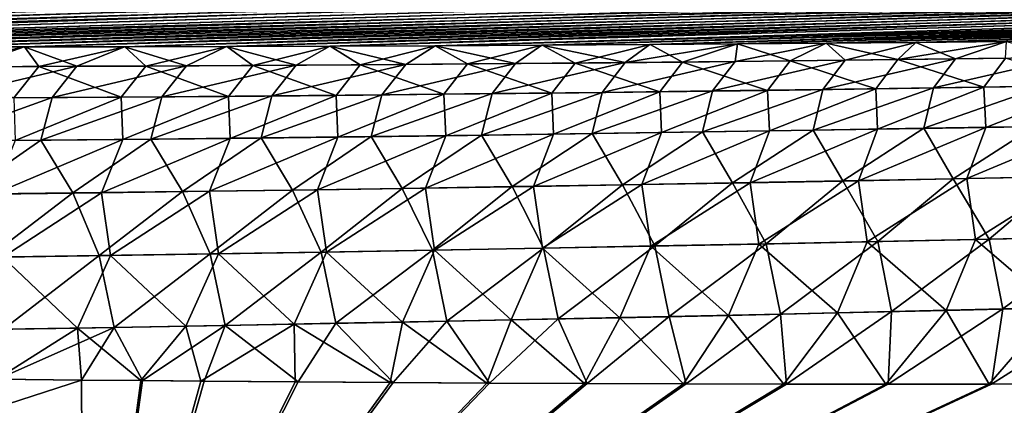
# Model space of a CAD drawing. Header units: metres. Extents: x -61 to 49, y -32 to 32.
# Tile 246 of 256: x 21.501 to 23.808, y 13.771 to 14.674. Entities that reach past the tile are written whole.
import ezdxf

# ---------------------------------------------------------------- set-up
doc = ezdxf.new("R2010")
doc.units = ezdxf.units.M
doc.layers.add('solid_K_27_40_10_000Y34', color=7, linetype='CONTINUOUS')

msp = doc.modelspace()

# ---------------------------------------------------------------- linework, layer by layer
at = {"layer": 'solid_K_27_40_10_000Y34'}
for points in [[(42.368713, 15.459249, 15.451878), (16.894596, 14.676489, 15.067376), (17.118021, 14.66927, 15.140716)], [(42.368713, 15.459249, 15.451878), (17.118021, 14.66927, 15.140716), (17.346243, 14.662455, 15.214266)], [(42.368713, 15.459249, 15.451878), (17.346243, 14.662455, 15.214266), (17.578926, 14.656026, 15.28807)], [(42.368713, 15.459249, 15.451878), (17.578926, 14.656026, 15.28807), (17.815899, 14.649975, 15.362146)], [(42.368713, 15.459249, 15.451878), (17.815899, 14.649975, 15.362146), (17.996595, 14.645695, 15.417859)], [(42.368713, 15.459249, 15.451878), (17.996595, 14.645695, 15.417859), (18.179955, 14.641644, 15.47369)], [(42.214928, 15.361736, 15.931083), (42.368713, 15.459249, 15.451878), (18.179955, 14.641644, 15.47369)], [(42.214939, 15.361743, -15.93105), (17.113373, 14.669414, -15.139206), (16.889742, 14.676651, -15.065773)], [(42.214939, 15.361743, -15.93105), (17.341799, 14.662582, -15.212848), (17.113373, 14.669414, -15.139206)], [(42.214939, 15.361743, -15.93105), (17.574684, 14.656137, -15.286739), (17.341799, 14.662582, -15.212848)], [(42.214939, 15.361743, -15.93105), (17.811859, 14.650072, -15.360901), (17.574684, 14.656137, -15.286739)], [(42.214939, 15.361743, -15.93105), (18.053577, 14.644403, -15.435295), (17.811859, 14.650072, -15.360901)], [(42.214939, 15.361743, -15.93105), (18.300095, 14.639147, -15.509887), (18.053577, 14.644403, -15.435295)], [(42.214928, 15.361736, 15.931083), (18.179955, 14.641644, 15.47369), (18.366085, 14.63783, 15.529622)], [(42.214939, 15.361743, -15.93105), (18.551662, 14.634318, -15.584638), (18.300095, 14.639147, -15.509887)], [(42.214928, 15.361736, 15.931083), (18.366085, 14.63783, 15.529622), (18.555092, 14.634257, 15.585641)], [(42.214939, 15.361743, -15.93105), (42.047737, 15.276611, -16.414957), (18.551662, 14.634318, -15.584638)], [(42.214928, 15.361736, 15.931083), (18.555092, 14.634257, 15.585641), (18.747082, 14.630933, 15.64173)], [(42.214928, 15.361736, 15.931083), (18.747082, 14.630933, 15.64173), (18.942095, 14.62786, 15.697886)], [(42.214928, 15.361736, 15.931083), (18.942095, 14.62786, 15.697886), (19.139759, 14.625016, 15.754162)], [(42.214928, 15.361736, 15.931083), (19.139759, 14.625016, 15.754162), (19.340109, 14.622403, 15.810554)], [(42.214928, 15.361736, 15.931083), (19.340109, 14.622403, 15.810554), (19.543272, 14.62003, 15.867039)], [(42.214928, 15.361736, 15.931083), (19.543272, 14.62003, 15.867039), (19.749374, 14.617905, 15.923596)], [(42.214928, 15.361736, 15.931083), (19.749374, 14.617905, 15.923596), (19.958548, 14.616035, 15.980206)], [(42.047726, 15.276607, 16.414986), (42.214928, 15.361736, 15.931083), (19.958548, 14.616035, 15.980206)], [(42.047737, 15.276611, -16.414957), (18.743807, 14.630987, -15.640785), (18.551662, 14.634318, -15.584638)], [(42.047737, 15.276611, -16.414957), (18.938972, 14.627907, -15.696997), (18.743807, 14.630987, -15.640785)], [(42.047737, 15.276611, -16.414957), (19.136791, 14.625055, -15.753327), (18.938972, 14.627907, -15.696997)], [(42.047737, 15.276611, -16.414957), (19.337292, 14.622437, -15.809772), (19.136791, 14.625055, -15.753327)], [(42.047737, 15.276611, -16.414957), (19.540607, 14.620059, -15.86631), (19.337292, 14.622437, -15.809772)], [(42.047737, 15.276611, -16.414957), (19.746864, 14.617929, -15.922919), (19.540607, 14.620059, -15.86631)], [(42.047737, 15.276611, -16.414957), (19.95619, 14.616053, -15.979579), (19.746864, 14.617929, -15.922919)], [(42.047737, 15.276611, -16.414957), (20.168713, 14.61444, -16.036268), (19.95619, 14.616053, -15.979579)], [(42.047726, 15.276607, 16.414986), (19.958548, 14.616035, 15.980206), (20.170918, 14.614425, 16.036846)], [(42.047737, 15.276611, -16.414957), (41.866531, 15.204072, -16.903589), (20.168713, 14.61444, -16.036268)], [(42.047726, 15.276607, 16.414986), (20.170918, 14.614425, 16.036846), (20.386612, 14.613085, 16.093496)], [(42.047726, 15.276607, 16.414986), (20.386612, 14.613085, 16.093496), (20.605751, 14.61202, 16.150137)], [(42.047726, 15.276607, 16.414986), (20.605751, 14.61202, 16.150137), (20.827967, 14.611207, 16.206827)], [(42.047726, 15.276607, 16.414986), (20.827967, 14.611207, 16.206827), (21.053131, 14.610641, 16.26359)], [(42.047726, 15.276607, 16.414986), (21.053131, 14.610641, 16.26359), (21.281404, 14.61033, 16.320396)], [(42.047726, 15.276607, 16.414986), (21.281404, 14.61033, 16.320396), (21.512947, 14.610282, 16.377218)], [(42.047726, 15.276607, 16.414986), (21.512947, 14.610282, 16.377218), (21.747919, 14.610507, 16.434027)], [(42.047726, 15.276607, 16.414986), (21.747919, 14.610507, 16.434027), (21.986479, 14.611012, 16.490793)], [(42.047726, 15.276607, 16.414986), (21.986479, 14.611012, 16.490793), (22.228788, 14.611803, 16.547489)], [(41.86652, 15.204068, 16.903618), (42.047726, 15.276607, 16.414986), (22.228788, 14.611803, 16.547489)], [(41.866531, 15.204072, -16.903589), (20.384563, 14.613095, -16.092966), (20.168713, 14.61444, -16.036268)], [(41.866531, 15.204072, -16.903589), (20.603859, 14.612027, -16.149654), (20.384563, 14.613095, -16.092966)], [(41.866531, 15.204072, -16.903589), (20.826235, 14.611212, -16.206392), (20.603859, 14.612027, -16.149654)], [(41.866531, 15.204072, -16.903589), (21.051559, 14.610643, -16.263201), (20.826235, 14.611212, -16.206392)], [(41.866531, 15.204072, -16.903589), (21.279993, 14.610331, -16.320051), (21.051559, 14.610643, -16.263201)], [(41.866531, 15.204072, -16.903589), (21.511698, 14.610281, -16.376917), (21.279993, 14.610331, -16.320051)], [(41.866531, 15.204072, -16.903589), (21.74683, 14.610505, -16.433769), (21.511698, 14.610281, -16.376917)], [(41.866531, 15.204072, -16.903589), (21.985552, 14.611009, -16.490578), (21.74683, 14.610505, -16.433769)], [(41.866531, 15.204072, -16.903589), (22.228022, 14.6118, -16.547316), (21.985552, 14.611009, -16.490578)], [(41.866531, 15.204072, -16.903589), (22.474401, 14.612887, -16.603952), (22.228022, 14.6118, -16.547316)], [(41.86652, 15.204068, 16.903618), (22.228788, 14.611803, 16.547489), (22.475006, 14.61289, 16.604088)], [(41.866531, 15.204072, -16.903589), (41.671295, 15.144415, -17.396639), (22.474401, 14.612887, -16.603952)], [(41.86652, 15.204068, 16.903618), (22.475006, 14.61289, 16.604088), (22.724945, 14.61426, 16.660625)], [(41.86652, 15.204068, 16.903618), (22.724945, 14.61426, 16.660625), (22.978174, 14.615887, 16.717186)], [(41.86652, 15.204068, 16.903618), (22.978174, 14.615887, 16.717186), (23.183249, 14.617381, 16.762423)], [(41.86652, 15.204068, 16.903618), (23.183249, 14.617381, 16.762423), (23.390642, 14.619051, 16.807627)], [(41.86652, 15.204068, 16.903618), (23.390642, 14.619051, 16.807627), (23.600458, 14.620903, 16.852777)], [(41.86652, 15.204068, 16.903618), (23.600458, 14.620903, 16.852777), (23.812792, 14.622941, 16.897854)], [(41.671295, 15.144415, -17.396639), (22.724501, 14.614257, -16.660528), (22.474401, 14.612887, -16.603952)], [(41.671295, 15.144415, -17.396639), (22.977892, 14.615885, -16.717125), (22.724501, 14.614257, -16.660528)], [(41.671295, 15.144415, -17.396639), (23.183094, 14.617379, -16.76239), (22.977892, 14.615885, -16.717125)], [(41.671295, 15.144415, -17.396639), (23.390617, 14.619051, -16.807623), (23.183094, 14.617379, -16.76239)], [(41.671295, 15.144415, -17.396639), (23.600561, 14.620904, -16.8528), (23.390617, 14.619051, -16.807623)], [(41.671295, 15.144415, -17.396639), (23.813023, 14.622943, -16.897903), (23.600561, 14.620904, -16.8528)], [(21.379276, 14.564063, -16.584604), (21.279993, 14.610331, -16.320051), (21.511698, 14.610281, -16.376917)], [(21.295446, 14.563673, 16.564657), (21.512947, 14.610282, 16.377218), (21.281404, 14.61033, 16.320396)], [(21.546001, 14.564458, 16.625856), (21.512947, 14.610282, 16.377218), (21.295446, 14.563673, 16.564657)], [(21.379276, 14.564063, -16.584604), (21.511698, 14.610281, -16.376917), (21.635485, 14.564974, -16.646832)], [(21.635485, 14.564974, -16.646832), (21.511698, 14.610281, -16.376917), (21.74683, 14.610505, -16.433769)], [(21.546001, 14.564458, 16.625856), (21.747919, 14.610507, 16.434027), (21.512947, 14.610282, 16.377218)], [(21.796799, 14.565539, 16.686153), (21.747919, 14.610507, 16.434027), (21.546001, 14.564458, 16.625856)], [(21.635485, 14.564974, -16.646832), (21.74683, 14.610505, -16.433769), (21.891945, 14.566187, -16.70812)], [(21.891945, 14.566187, -16.70812), (21.74683, 14.610505, -16.433769), (21.985552, 14.611009, -16.490578)], [(21.796799, 14.565539, 16.686153), (21.986479, 14.611012, 16.490793), (21.747919, 14.610507, 16.434027)], [(22.047832, 14.566904, 16.745562), (21.986479, 14.611012, 16.490793), (21.796799, 14.565539, 16.686153)], [(21.891945, 14.566187, -16.70812), (21.985552, 14.611009, -16.490578), (22.148645, 14.567692, -16.76849)], [(22.148645, 14.567692, -16.76849), (21.985552, 14.611009, -16.490578), (22.228022, 14.6118, -16.547316)], [(22.047832, 14.566904, 16.745562), (22.228788, 14.611803, 16.547489), (21.986479, 14.611012, 16.490793)], [(22.299095, 14.568542, 16.804094), (22.228788, 14.611803, 16.547489), (22.047832, 14.566904, 16.745562)], [(22.148645, 14.567692, -16.76849), (22.228022, 14.6118, -16.547316), (22.405581, 14.569476, -16.827948)], [(22.405581, 14.569476, -16.827948), (22.228022, 14.6118, -16.547316), (22.474401, 14.612887, -16.603952)], [(22.299095, 14.568542, 16.804094), (22.475006, 14.61289, 16.604088), (22.228788, 14.611803, 16.547489)], [(22.550579, 14.570443, 16.861763), (22.475006, 14.61289, 16.604088), (22.299095, 14.568542, 16.804094)], [(22.405581, 14.569476, -16.827948), (22.474401, 14.612887, -16.603952), (22.662745, 14.571533, -16.886509)], [(22.662745, 14.571533, -16.886509), (22.474401, 14.612887, -16.603952), (22.724501, 14.614257, -16.660528)], [(22.550579, 14.570443, 16.861763), (22.724945, 14.61426, 16.660625), (22.475006, 14.61289, 16.604088)], [(22.802275, 14.572598, 16.918579), (22.724945, 14.61426, 16.660625), (22.550579, 14.570443, 16.861763)], [(22.662745, 14.571533, -16.886509), (22.724501, 14.614257, -16.660528), (22.92013, 14.573852, -16.944181)], [(22.92013, 14.573852, -16.944181), (22.724501, 14.614257, -16.660528), (22.977892, 14.615885, -16.717125)], [(22.802275, 14.572598, 16.918579), (22.978174, 14.615887, 16.717186), (22.724945, 14.61426, 16.660625)], [(23.054182, 14.574998, 16.97455), (22.978174, 14.615887, 16.717186), (22.802275, 14.572598, 16.918579)], [(22.92013, 14.573852, -16.944181), (22.977892, 14.615885, -16.717125), (23.183094, 14.617379, -16.76239)], [(22.92013, 14.573852, -16.944181), (23.183094, 14.617379, -16.76239), (23.177732, 14.576424, -17.000975)], [(23.054182, 14.574998, 16.97455), (23.183249, 14.617381, 16.762423), (22.978174, 14.615887, 16.717186)], [(23.30629, 14.577636, 17.029688), (23.183249, 14.617381, 16.762423), (23.054182, 14.574998, 16.97455)], [(23.177732, 14.576424, -17.000975), (23.183094, 14.617379, -16.76239), (23.390617, 14.619051, -16.807623)], [(23.177732, 14.576424, -17.000975), (23.390617, 14.619051, -16.807623), (23.435545, 14.57924, -17.0569)], [(23.30629, 14.577636, 17.029688), (23.390642, 14.619051, 16.807627), (23.183249, 14.617381, 16.762423)], [(23.558598, 14.580503, 17.084), (23.390642, 14.619051, 16.807627), (23.30629, 14.577636, 17.029688)], [(23.435545, 14.57924, -17.0569), (23.390617, 14.619051, -16.807623), (23.600561, 14.620904, -16.8528)], [(23.558598, 14.580503, 17.084), (23.600458, 14.620903, 16.852777), (23.390642, 14.619051, 16.807627)], [(23.435545, 14.57924, -17.0569), (23.600561, 14.620904, -16.8528), (23.693562, 14.582293, -17.111967)], [(23.558598, 14.580503, 17.084), (23.812792, 14.622941, 16.897854), (23.600458, 14.620903, 16.852777)], [(23.811098, 14.583591, 17.137493), (23.812792, 14.622941, 16.897854), (23.558598, 14.580503, 17.084)], [(23.693562, 14.582293, -17.111967), (23.600561, 14.620904, -16.8528), (23.813023, 14.622943, -16.897903)], [(23.693562, 14.582293, -17.111967), (23.813023, 14.622943, -16.897903), (23.951775, 14.585571, -17.166187)], [(23.435545, 14.57924, -17.0569), (23.383224, 14.510612, -17.279863), (23.124571, 14.507152, -17.223539)], [(23.177732, 14.576424, -17.000975), (23.435545, 14.57924, -17.0569), (23.124571, 14.507152, -17.223539)], [(23.558598, 14.580503, 17.084), (23.30629, 14.577636, 17.029688), (23.506681, 14.512096, 17.307125)], [(23.693562, 14.582293, -17.111967), (23.642071, 14.5143, -17.33532), (23.383224, 14.510612, -17.279863)], [(23.435545, 14.57924, -17.0569), (23.693562, 14.582293, -17.111967), (23.383224, 14.510612, -17.279863)], [(23.558598, 14.580503, 17.084), (23.506681, 14.512096, 17.307125), (23.759991, 14.515802, 17.360994)], [(23.811098, 14.583591, 17.137493), (23.558598, 14.580503, 17.084), (23.759991, 14.515802, 17.360994)], [(23.951775, 14.585571, -17.166187), (23.901106, 14.518206, -17.389915), (23.642071, 14.5143, -17.33532)], [(23.693562, 14.582293, -17.111967), (23.951775, 14.585571, -17.166187), (23.642071, 14.5143, -17.33532)], [(23.811098, 14.583591, 17.137493), (23.759991, 14.515802, 17.360994), (24.013477, 14.519712, 17.414045)], [(21.546001, 14.564458, 16.625856), (21.295446, 14.563673, 16.564657), (21.487236, 14.490813, 16.845591)], [(21.635485, 14.564974, -16.646832), (21.577036, 14.491647, -16.866756), (21.319901, 14.490029, -16.804045)], [(21.379276, 14.564063, -16.584604), (21.635485, 14.564974, -16.646832), (21.319901, 14.490029, -16.804045)], [(21.546001, 14.564458, 16.625856), (21.487236, 14.490813, 16.845591), (21.738932, 14.492579, 16.906353)], [(21.796799, 14.565539, 16.686153), (21.546001, 14.564458, 16.625856), (21.738932, 14.492579, 16.906353)], [(21.891945, 14.566187, -16.70812), (21.834408, 14.493559, -16.928516), (21.577036, 14.491647, -16.866756)], [(21.635485, 14.564974, -16.646832), (21.891945, 14.566187, -16.70812), (21.577036, 14.491647, -16.866756)], [(21.796799, 14.565539, 16.686153), (21.738932, 14.492579, 16.906353), (21.99085, 14.494619, 16.966215)], [(22.047832, 14.566904, 16.745562), (21.796799, 14.565539, 16.686153), (21.99085, 14.494619, 16.966215)], [(22.148645, 14.567692, -16.76849), (22.092009, 14.495752, -16.989344), (21.834408, 14.493559, -16.928516)], [(21.891945, 14.566187, -16.70812), (22.148645, 14.567692, -16.76849), (21.834408, 14.493559, -16.928516)], [(22.047832, 14.566904, 16.745562), (21.99085, 14.494619, 16.966215), (22.242987, 14.496925, 17.025188)], [(22.299095, 14.568542, 16.804094), (22.047832, 14.566904, 16.745562), (22.242987, 14.496925, 17.025188)], [(22.405581, 14.569476, -16.827948), (22.349831, 14.498218, -17.04925), (22.092009, 14.495752, -16.989344)], [(22.148645, 14.567692, -16.76849), (22.405581, 14.569476, -16.827948), (22.092009, 14.495752, -16.989344)], [(22.299095, 14.568542, 16.804094), (22.242987, 14.496925, 17.025188), (22.495329, 14.499486, 17.083286)], [(22.550579, 14.570443, 16.861763), (22.299095, 14.568542, 16.804094), (22.495329, 14.499486, 17.083286)], [(22.662745, 14.571533, -16.886509), (22.607868, 14.500945, -17.108244), (22.349831, 14.498218, -17.04925)], [(22.405581, 14.569476, -16.827948), (22.662745, 14.571533, -16.886509), (22.349831, 14.498218, -17.04925)], [(22.550579, 14.570443, 16.861763), (22.495329, 14.499486, 17.083286), (22.747875, 14.502291, 17.140518)], [(22.802275, 14.572598, 16.918579), (22.550579, 14.570443, 16.861763), (22.747875, 14.502291, 17.140518)], [(22.92013, 14.573852, -16.944181), (22.866117, 14.503926, -17.166336), (22.607868, 14.500945, -17.108244)], [(22.662745, 14.571533, -16.886509), (22.92013, 14.573852, -16.944181), (22.607868, 14.500945, -17.108244)], [(22.802275, 14.572598, 16.918579), (22.747875, 14.502291, 17.140518), (23.00062, 14.505333, 17.196898)], [(23.054182, 14.574998, 16.97455), (22.802275, 14.572598, 16.918579), (23.00062, 14.505333, 17.196898)], [(23.177732, 14.576424, -17.000975), (23.124571, 14.507152, -17.223539), (22.866117, 14.503926, -17.166336)], [(22.92013, 14.573852, -16.944181), (23.177732, 14.576424, -17.000975), (22.866117, 14.503926, -17.166336)], [(23.054182, 14.574998, 16.97455), (23.00062, 14.505333, 17.196898), (23.253557, 14.508604, 17.25243)], [(23.30629, 14.577636, 17.029688), (23.054182, 14.574998, 16.97455), (23.253557, 14.508604, 17.25243)], [(23.30629, 14.577636, 17.029688), (23.253557, 14.508604, 17.25243), (23.506681, 14.512096, 17.307125)], [(23.383224, 14.510612, -17.279863), (23.360262, 14.415504, -17.49931), (23.101175, 14.411407, -17.442699)], [(23.124571, 14.507152, -17.223539), (23.383224, 14.510612, -17.279863), (23.101175, 14.411407, -17.442699)], [(23.506681, 14.512096, 17.307125), (23.253557, 14.508604, 17.25243), (23.257847, 14.413555, 17.477655)], [(23.506681, 14.512096, 17.307125), (23.257847, 14.413555, 17.477655), (23.511013, 14.417678, 17.532452)], [(23.642071, 14.5143, -17.33532), (23.619534, 14.419817, -17.555044), (23.360262, 14.415504, -17.49931)], [(23.383224, 14.510612, -17.279863), (23.642071, 14.5143, -17.33532), (23.360262, 14.415504, -17.49931)], [(23.759991, 14.515802, 17.360994), (23.506681, 14.512096, 17.307125), (23.511013, 14.417678, 17.532452)], [(23.759991, 14.515802, 17.360994), (23.511013, 14.417678, 17.532452), (23.764349, 14.422004, 17.586416)], [(23.901106, 14.518206, -17.389915), (23.878981, 14.424337, -17.609911), (23.619534, 14.419817, -17.555044)], [(23.642071, 14.5143, -17.33532), (23.901106, 14.518206, -17.389915), (23.619534, 14.419817, -17.555044)], [(24.013477, 14.519712, 17.414045), (23.759991, 14.515802, 17.360994), (23.764349, 14.422004, 17.586416)], [(24.013477, 14.519712, 17.414045), (23.764349, 14.422004, 17.586416), (24.017853, 14.426523, 17.639561)], [(21.577036, 14.491647, -16.866756), (21.550777, 14.391879, -17.084005), (21.293118, 14.389555, -17.020941)], [(21.319901, 14.490029, -16.804045), (21.577036, 14.491647, -16.866756), (21.293118, 14.389555, -17.020941)], [(21.738932, 14.492579, 16.906353), (21.487236, 14.490813, 16.845591), (21.490889, 14.391031, 17.069983)], [(21.738932, 14.492579, 16.906353), (21.490889, 14.391031, 17.069983), (21.742718, 14.393508, 17.130878)], [(21.834408, 14.493559, -16.928516), (21.808661, 14.394486, -17.146109), (21.550777, 14.391879, -17.084005)], [(21.577036, 14.491647, -16.866756), (21.834408, 14.493559, -16.928516), (21.550777, 14.391879, -17.084005)], [(21.99085, 14.494619, 16.966215), (21.738932, 14.492579, 16.906353), (21.742718, 14.393508, 17.130878)], [(21.99085, 14.494619, 16.966215), (21.742718, 14.393508, 17.130878), (21.994757, 14.396249, 17.190868)], [(22.092009, 14.495752, -16.989344), (22.066757, 14.397367, -17.207268), (21.808661, 14.394486, -17.146109)], [(21.834408, 14.493559, -16.928516), (22.092009, 14.495752, -16.989344), (21.808661, 14.394486, -17.146109)], [(22.242987, 14.496925, 17.025188), (21.99085, 14.494619, 16.966215), (21.994757, 14.396249, 17.190868)], [(22.242987, 14.496925, 17.025188), (21.994757, 14.396249, 17.190868), (22.246994, 14.399241, 17.249966)], [(22.349831, 14.498218, -17.04925), (22.325062, 14.400507, -17.267496), (22.066757, 14.397367, -17.207268)], [(22.092009, 14.495752, -16.989344), (22.349831, 14.498218, -17.04925), (22.066757, 14.397367, -17.207268)], [(22.495329, 14.499486, 17.083286), (22.242987, 14.496925, 17.025188), (22.246994, 14.399241, 17.249966)], [(22.495329, 14.499486, 17.083286), (22.246994, 14.399241, 17.249966), (22.499428, 14.402477, 17.308182)], [(22.607868, 14.500945, -17.108244), (22.58357, 14.4039, -17.326803), (22.325062, 14.400507, -17.267496)], [(22.349831, 14.498218, -17.04925), (22.607868, 14.500945, -17.108244), (22.325062, 14.400507, -17.267496)], [(22.747875, 14.502291, 17.140518), (22.495329, 14.499486, 17.083286), (22.499428, 14.402477, 17.308182)], [(22.747875, 14.502291, 17.140518), (22.499428, 14.402477, 17.308182), (22.75205, 14.405947, 17.36553)], [(22.866117, 14.503926, -17.166336), (22.842276, 14.407537, -17.385201), (22.58357, 14.4039, -17.326803)], [(22.607868, 14.500945, -17.108244), (22.866117, 14.503926, -17.166336), (22.58357, 14.4039, -17.326803)], [(23.00062, 14.505333, 17.196898), (22.747875, 14.502291, 17.140518), (22.75205, 14.405947, 17.36553)], [(23.00062, 14.505333, 17.196898), (22.75205, 14.405947, 17.36553), (23.004858, 14.409642, 17.422018)], [(23.124571, 14.507152, -17.223539), (23.101175, 14.411407, -17.442699), (22.842276, 14.407537, -17.385201)], [(22.866117, 14.503926, -17.166336), (23.124571, 14.507152, -17.223539), (22.842276, 14.407537, -17.385201)], [(23.253557, 14.508604, 17.25243), (23.00062, 14.505333, 17.196898), (23.004858, 14.409642, 17.422018)], [(23.253557, 14.508604, 17.25243), (23.004858, 14.409642, 17.422018), (23.257847, 14.413555, 17.477655)], [(23.511013, 14.417678, 17.532452), (23.212484, 14.292445, 17.678589), (23.466381, 14.297129, 17.733887)], [(23.511013, 14.417678, 17.532452), (23.257847, 14.413555, 17.477655), (23.212484, 14.292445, 17.678589)], [(23.429487, 14.29678, -17.725376), (23.360262, 14.415504, -17.49931), (23.619534, 14.419817, -17.555044)], [(23.429487, 14.29678, -17.725376), (23.619534, 14.419817, -17.555044), (23.687868, 14.301721, -17.780869)], [(23.764349, 14.422004, 17.586416), (23.466381, 14.297129, 17.733887), (23.72044, 14.302006, 17.788343)], [(23.764349, 14.422004, 17.586416), (23.511013, 14.417678, 17.532452), (23.466381, 14.297129, 17.733887)], [(23.687868, 14.301721, -17.780869), (23.619534, 14.419817, -17.555044), (23.878981, 14.424337, -17.609911)], [(23.687868, 14.301721, -17.780869), (23.878981, 14.424337, -17.609911), (23.946415, 14.306855, -17.835497)], [(24.017853, 14.426523, 17.639561), (23.72044, 14.302006, 17.788343), (23.974657, 14.307071, 17.841967)], [(24.017853, 14.426523, 17.639561), (23.764349, 14.422004, 17.586416), (23.72044, 14.302006, 17.788343)], [(21.625805, 14.268353, -17.311872), (21.550777, 14.391879, -17.084005), (21.808661, 14.394486, -17.146109)], [(21.625805, 14.268353, -17.311872), (21.808661, 14.394486, -17.146109), (21.882908, 14.271692, -17.373709)], [(21.994757, 14.396249, 17.190868), (21.692766, 14.268888, 17.328533), (21.945597, 14.272232, 17.389103)], [(21.994757, 14.396249, 17.190868), (21.742718, 14.393508, 17.130878), (21.692766, 14.268888, 17.328533)], [(21.882908, 14.271692, -17.373709), (21.808661, 14.394486, -17.146109), (22.066757, 14.397367, -17.207268)], [(21.882908, 14.271692, -17.373709), (22.066757, 14.397367, -17.207268), (22.140205, 14.275287, -17.434603)], [(22.246994, 14.399241, 17.249966), (21.945597, 14.272232, 17.389103), (22.198614, 14.275821, 17.448767)], [(22.246994, 14.399241, 17.249966), (21.994757, 14.396249, 17.190868), (21.945597, 14.272232, 17.389103)], [(22.140205, 14.275287, -17.434603), (22.066757, 14.397367, -17.207268), (22.325062, 14.400507, -17.267496)], [(22.140205, 14.275287, -17.434603), (22.325062, 14.400507, -17.267496), (22.397696, 14.279128, -17.49457)], [(22.499428, 14.402477, 17.308182), (22.198614, 14.275821, 17.448767), (22.451817, 14.279645, 17.507536)], [(22.499428, 14.402477, 17.308182), (22.246994, 14.399241, 17.249966), (22.198614, 14.275821, 17.448767)], [(22.397696, 14.279128, -17.49457), (22.325062, 14.400507, -17.267496), (22.58357, 14.4039, -17.326803)], [(22.397696, 14.279128, -17.49457), (22.58357, 14.4039, -17.326803), (22.655375, 14.283207, -17.553619)], [(22.75205, 14.405947, 17.36553), (22.451817, 14.279645, 17.507536), (22.705198, 14.283695, 17.565422)], [(22.75205, 14.405947, 17.36553), (22.499428, 14.402477, 17.308182), (22.451817, 14.279645, 17.507536)], [(22.655375, 14.283207, -17.553619), (22.58357, 14.4039, -17.326803), (22.842276, 14.407537, -17.385201)], [(22.655375, 14.283207, -17.553619), (22.842276, 14.407537, -17.385201), (22.913235, 14.287514, -17.611763)], [(23.004858, 14.409642, 17.422018), (22.705198, 14.283695, 17.565422), (22.958755, 14.287965, 17.622437)], [(23.004858, 14.409642, 17.422018), (22.75205, 14.405947, 17.36553), (22.705198, 14.283695, 17.565422)], [(22.913235, 14.287514, -17.611763), (22.842276, 14.407537, -17.385201), (23.101175, 14.411407, -17.442699)], [(22.913235, 14.287514, -17.611763), (23.101175, 14.411407, -17.442699), (23.171274, 14.292041, -17.669012)], [(23.257847, 14.413555, 17.477655), (22.958755, 14.287965, 17.622437), (23.212484, 14.292445, 17.678589)], [(23.257847, 14.413555, 17.477655), (23.004858, 14.409642, 17.422018), (22.958755, 14.287965, 17.622437)], [(23.171274, 14.292041, -17.669012), (23.101175, 14.411407, -17.442699), (23.360262, 14.415504, -17.49931)], [(23.171274, 14.292041, -17.669012), (23.360262, 14.415504, -17.49931), (23.429487, 14.29678, -17.725376)], [(21.368906, 14.26528, -17.249084), (21.293118, 14.389555, -17.020941), (21.550777, 14.391879, -17.084005)], [(21.368906, 14.26528, -17.249084), (21.550777, 14.391879, -17.084005), (21.625805, 14.268353, -17.311872)], [(21.742718, 14.393508, 17.130878), (21.440134, 14.265801, 17.267042), (21.692766, 14.268888, 17.328533)], [(21.742718, 14.393508, 17.130878), (21.490889, 14.391031, 17.069983), (21.440134, 14.265801, 17.267042)], [(23.429487, 14.29678, -17.725376), (23.687868, 14.301721, -17.780869), (23.511381, 14.154996, -17.938122)], [(23.72044, 14.302006, 17.788343), (23.466381, 14.297129, 17.733887), (23.486992, 14.154136, 17.933258)], [(23.72044, 14.302006, 17.788343), (23.486992, 14.154136, 17.933258), (23.740858, 14.159548, 17.98786)], [(23.687868, 14.301721, -17.780869), (23.772591, 14.160593, -17.994192), (23.511381, 14.154996, -17.938122)], [(23.687868, 14.301721, -17.780869), (23.946415, 14.306855, -17.835497), (23.772591, 14.160593, -17.994192)], [(23.974657, 14.307071, 17.841967), (23.72044, 14.302006, 17.788343), (23.740858, 14.159548, 17.98786)], [(23.974657, 14.307071, 17.841967), (23.740858, 14.159548, 17.98786), (23.994875, 14.165137, 18.041626)], [(23.946415, 14.306855, -17.835497), (24.033957, 14.166376, -18.049379), (23.772591, 14.160593, -17.994192)], [(22.140205, 14.275287, -17.434603), (22.397696, 14.279128, -17.49457), (22.207834, 14.13011, -17.644121)], [(22.451817, 14.279645, 17.507536), (22.198614, 14.275821, 17.448767), (22.220024, 14.130011, 17.647343)], [(22.397696, 14.279128, -17.49457), (22.468195, 14.134644, -17.704781), (22.207834, 14.13011, -17.644121)], [(22.451817, 14.279645, 17.507536), (22.220024, 14.130011, 17.647343), (22.473091, 14.134418, 17.70628)], [(22.397696, 14.279128, -17.49457), (22.655375, 14.283207, -17.553619), (22.468195, 14.134644, -17.704781)], [(22.705198, 14.283695, 17.565422), (22.451817, 14.279645, 17.507536), (22.473091, 14.134418, 17.70628)], [(22.655375, 14.283207, -17.553619), (22.728735, 14.139408, -17.764498), (22.468195, 14.134644, -17.704781)], [(22.705198, 14.283695, 17.565422), (22.473091, 14.134418, 17.70628), (22.726324, 14.139042, 17.76433)], [(22.655375, 14.283207, -17.553619), (22.913235, 14.287514, -17.611763), (22.728735, 14.139408, -17.764498)], [(22.958755, 14.287965, 17.622437), (22.705198, 14.283695, 17.565422), (22.726324, 14.139042, 17.76433)], [(22.958755, 14.287965, 17.622437), (22.726324, 14.139042, 17.76433), (22.979721, 14.143875, 17.821503)], [(22.913235, 14.287514, -17.611763), (22.989449, 14.144395, -17.823286), (22.728735, 14.139408, -17.764498)], [(22.913235, 14.287514, -17.611763), (23.171274, 14.292041, -17.669012), (22.989449, 14.144395, -17.823286)], [(23.212484, 14.292445, 17.678589), (22.958755, 14.287965, 17.622437), (22.979721, 14.143875, 17.821503)], [(23.212484, 14.292445, 17.678589), (22.979721, 14.143875, 17.821503), (23.233278, 14.148909, 17.877808)], [(23.171274, 14.292041, -17.669012), (23.250332, 14.149593, -17.881157), (22.989449, 14.144395, -17.823286)], [(23.171274, 14.292041, -17.669012), (23.429487, 14.29678, -17.725376), (23.250332, 14.149593, -17.881157)], [(23.466381, 14.297129, 17.733887), (23.212484, 14.292445, 17.678589), (23.233278, 14.148909, 17.877808)], [(23.466381, 14.297129, 17.733887), (23.233278, 14.148909, 17.877808), (23.486992, 14.154136, 17.933258)], [(23.429487, 14.29678, -17.725376), (23.511381, 14.154996, -17.938122), (23.250332, 14.149593, -17.881157)], [(21.368906, 14.26528, -17.249084), (21.625805, 14.268353, -17.311872), (21.427862, 14.117985, -17.456375)], [(21.625805, 14.268353, -17.311872), (21.687662, 14.121771, -17.519932), (21.427862, 14.117985, -17.456375)], [(21.692766, 14.268888, 17.328533), (21.440134, 14.265801, 17.267042), (21.461878, 14.118177, 17.46509)], [(21.692766, 14.268888, 17.328533), (21.461878, 14.118177, 17.46509), (21.714413, 14.12188, 17.52676)], [(21.625805, 14.268353, -17.311872), (21.882908, 14.271692, -17.373709), (21.687662, 14.121771, -17.519932)], [(21.882908, 14.271692, -17.373709), (21.947655, 14.125815, -17.582508), (21.687662, 14.121771, -17.519932)], [(21.945597, 14.272232, 17.389103), (21.692766, 14.268888, 17.328533), (21.714413, 14.12188, 17.52676)], [(21.945597, 14.272232, 17.389103), (21.714413, 14.12188, 17.52676), (21.967131, 14.125828, 17.587507)], [(21.882908, 14.271692, -17.373709), (22.140205, 14.275287, -17.434603), (21.947655, 14.125815, -17.582508)], [(22.198614, 14.275821, 17.448767), (21.945597, 14.272232, 17.389103), (21.967131, 14.125828, 17.587507)], [(22.140205, 14.275287, -17.434603), (22.207834, 14.13011, -17.644121), (21.947655, 14.125815, -17.582508)], [(22.198614, 14.275821, 17.448767), (21.967131, 14.125828, 17.587507), (22.220024, 14.130011, 17.647343)], [(23.994875, 14.165137, 18.041626), (23.740858, 14.159548, 17.98786), (23.926872, 13.999456, 18.203888)], [(23.772591, 14.160593, -17.994192), (24.033957, 14.166376, -18.049379), (23.804863, 13.99684, -18.177629)], [(24.033957, 14.166376, -18.049379), (24.065845, 14.003109, -18.232954), (23.804863, 13.99684, -18.177629)], [(22.979721, 14.143875, 17.821503), (22.726324, 14.139042, 17.76433), (22.907328, 13.97641, 17.980505)], [(22.728735, 14.139408, -17.764498), (22.989449, 14.144395, -17.823286), (22.762436, 13.973615, -17.947357)], [(22.989449, 14.144395, -17.823286), (23.022808, 13.979126, -18.006296), (22.762436, 13.973615, -17.947357)], [(22.979721, 14.143875, 17.821503), (22.907328, 13.97641, 17.980505), (23.161993, 13.981895, 18.037651)], [(23.233278, 14.148909, 17.877808), (22.979721, 14.143875, 17.821503), (23.161993, 13.981895, 18.037651)], [(22.989449, 14.144395, -17.823286), (23.250332, 14.149593, -17.881157), (23.022808, 13.979126, -18.006296)], [(23.250332, 14.149593, -17.881157), (23.283339, 13.984839, -18.064312), (23.022808, 13.979126, -18.006296)], [(23.233278, 14.148909, 17.877808), (23.161993, 13.981895, 18.037651), (23.416807, 13.98757, 18.093925)], [(23.486992, 14.154136, 17.933258), (23.233278, 14.148909, 17.877808), (23.416807, 13.98757, 18.093925)], [(23.250332, 14.149593, -17.881157), (23.511381, 14.154996, -17.938122), (23.283339, 13.984839, -18.064312)], [(23.511381, 14.154996, -17.938122), (23.544025, 13.990747, -18.12142), (23.283339, 13.984839, -18.064312)], [(23.486992, 14.154136, 17.933258), (23.416807, 13.98757, 18.093925), (23.671768, 13.993426, 18.149334)], [(23.740858, 14.159548, 17.98786), (23.486992, 14.154136, 17.933258), (23.671768, 13.993426, 18.149334)], [(23.511381, 14.154996, -17.938122), (23.772591, 14.160593, -17.994192), (23.544025, 13.990747, -18.12142)], [(23.772591, 14.160593, -17.994192), (23.804863, 13.99684, -18.177629), (23.544025, 13.990747, -18.12142)], [(23.740858, 14.159548, 17.98786), (23.671768, 13.993426, 18.149334), (23.926872, 13.999456, 18.203888)], [(21.461878, 14.118177, 17.46509), (21.382681, 13.947933, 17.618643), (21.63637, 13.952106, 17.681273)], [(21.427862, 14.117985, -17.456375), (21.687662, 14.121771, -17.519932), (21.463089, 13.949417, -17.63843)], [(21.714413, 14.12188, 17.52676), (21.461878, 14.118177, 17.46509), (21.63637, 13.952106, 17.681273)], [(21.687662, 14.121771, -17.519932), (21.72261, 13.953778, -17.702154), (21.463089, 13.949417, -17.63843)], [(21.714413, 14.12188, 17.52676), (21.63637, 13.952106, 17.681273), (21.890234, 13.956522, 17.742956)], [(21.687662, 14.121771, -17.519932), (21.947655, 14.125815, -17.582508), (21.72261, 13.953778, -17.702154)], [(21.967131, 14.125828, 17.587507), (21.714413, 14.12188, 17.52676), (21.890234, 13.956522, 17.742956)], [(21.947655, 14.125815, -17.582508), (21.982309, 13.958388, -17.764896), (21.72261, 13.953778, -17.702154)], [(21.967131, 14.125828, 17.587507), (21.890234, 13.956522, 17.742956), (22.144266, 13.961169, 17.803709)], [(21.947655, 14.125815, -17.582508), (22.207834, 14.13011, -17.644121), (21.982309, 13.958388, -17.764896)], [(22.220024, 14.130011, 17.647343), (21.967131, 14.125828, 17.587507), (22.144266, 13.961169, 17.803709)], [(22.207834, 14.13011, -17.644121), (22.242182, 13.963238, -17.82667), (21.982309, 13.958388, -17.764896)], [(22.220024, 14.130011, 17.647343), (22.144266, 13.961169, 17.803709), (22.39846, 13.966039, 17.863543)], [(22.207834, 14.13011, -17.644121), (22.468195, 14.134644, -17.704781), (22.242182, 13.963238, -17.82667)], [(22.473091, 14.134418, 17.70628), (22.220024, 14.130011, 17.647343), (22.39846, 13.966039, 17.863543)], [(22.468195, 14.134644, -17.704781), (22.502226, 13.968316, -17.887486), (22.242182, 13.963238, -17.82667)], [(22.473091, 14.134418, 17.70628), (22.39846, 13.966039, 17.863543), (22.652817, 13.971122, 17.922472)], [(22.468195, 14.134644, -17.704781), (22.728735, 14.139408, -17.764498), (22.502226, 13.968316, -17.887486)], [(22.726324, 14.139042, 17.76433), (22.473091, 14.134418, 17.70628), (22.652817, 13.971122, 17.922472)], [(22.728735, 14.139408, -17.764498), (22.762436, 13.973615, -17.947357), (22.502226, 13.968316, -17.887486)], [(22.726324, 14.139042, 17.76433), (22.652817, 13.971122, 17.922472), (22.907328, 13.97641, 17.980505)], [(24.065845, 14.003109, -18.232954), (24.022087, 13.821524, -18.377066), (23.777628, 13.821105, -18.320396)], [(23.804863, 13.99684, -18.177629), (24.065845, 14.003109, -18.232954), (23.777628, 13.821105, -18.320396)], [(22.762436, 13.973615, -17.947357), (23.022808, 13.979126, -18.006296), (22.830889, 13.822114, -18.092337)], [(23.022808, 13.979126, -18.006296), (23.062654, 13.82138, -18.149515), (22.830889, 13.822114, -18.092337)], [(23.161993, 13.981895, 18.037651), (22.907328, 13.97641, 17.980505), (23.056337, 13.821392, 18.14797)], [(23.022808, 13.979126, -18.006296), (23.283339, 13.984839, -18.064312), (23.062654, 13.82138, -18.149515)], [(23.161993, 13.981895, 18.037651), (23.056337, 13.821392, 18.14797), (23.291634, 13.820965, 18.205143)], [(23.283339, 13.984839, -18.064312), (23.297646, 13.82096, -18.206591), (23.062654, 13.82138, -18.149515)], [(23.416807, 13.98757, 18.093925), (23.161993, 13.981895, 18.037651), (23.291634, 13.820965, 18.205143)], [(23.283339, 13.984839, -18.064312), (23.544025, 13.990747, -18.12142), (23.297646, 13.82096, -18.206591)], [(23.416807, 13.98757, 18.093925), (23.291634, 13.820965, 18.205143), (23.530273, 13.82087, 18.262205)], [(23.544025, 13.990747, -18.12142), (23.535975, 13.820872, -18.263557), (23.297646, 13.82096, -18.206591)], [(23.671768, 13.993426, 18.149334), (23.416807, 13.98757, 18.093925), (23.530273, 13.82087, 18.262205)], [(23.671768, 13.993426, 18.149334), (23.530273, 13.82087, 18.262205), (23.772236, 13.821096, 18.319138)], [(23.804863, 13.99684, -18.177629), (23.777628, 13.821105, -18.320396), (23.535975, 13.820872, -18.263557)], [(23.544025, 13.990747, -18.12142), (23.804863, 13.99684, -18.177629), (23.535975, 13.820872, -18.263557)], [(23.926872, 13.999456, 18.203888), (23.671768, 13.993426, 18.149334), (23.772236, 13.821096, 18.319138)], [(23.926872, 13.999456, 18.203888), (23.772236, 13.821096, 18.319138), (24.016996, 13.82151, 18.375896)], [(21.890234, 13.956522, 17.742956), (21.63637, 13.952106, 17.681273), (21.785416, 13.829165, 17.823486)], [(21.72261, 13.953778, -17.702154), (21.982309, 13.958388, -17.764896), (21.789234, 13.829131, -17.824497)], [(21.890234, 13.956522, 17.742956), (21.785416, 13.829165, 17.823486), (21.926004, 13.82788, 17.860678)], [(21.982309, 13.958388, -17.764896), (21.933794, 13.827815, -17.862724), (21.789234, 13.829131, -17.824497)], [(22.144266, 13.961169, 17.803709), (21.890234, 13.956522, 17.742956), (21.926004, 13.82788, 17.860678)], [(22.144266, 13.961169, 17.803709), (21.926004, 13.82788, 17.860678), (22.146294, 13.826067, 17.918306)], [(21.982309, 13.958388, -17.764896), (22.153801, 13.826015, -17.920252), (21.933794, 13.827815, -17.862724)], [(21.982309, 13.958388, -17.764896), (22.242182, 13.963238, -17.82667), (22.153801, 13.826015, -17.920252)], [(22.39846, 13.966039, 17.863543), (22.144266, 13.961169, 17.803709), (22.36936, 13.824492, 17.975855)], [(22.144266, 13.961169, 17.803709), (22.146294, 13.826067, 17.918306), (22.36936, 13.824492, 17.975855)], [(22.242182, 13.963238, -17.82667), (22.376577, 13.82445, -17.977699), (22.153801, 13.826015, -17.920252)], [(22.242182, 13.963238, -17.82667), (22.502226, 13.968316, -17.887486), (22.376577, 13.82445, -17.977699)], [(22.39846, 13.966039, 17.863543), (22.36936, 13.824492, 17.975855), (22.595312, 13.823175, 18.033319)], [(22.502226, 13.968316, -17.887486), (22.602234, 13.823144, -18.035063), (22.376577, 13.82445, -17.977699)], [(22.652817, 13.971122, 17.922472), (22.39846, 13.966039, 17.863543), (22.595312, 13.823175, 18.033319)], [(22.502226, 13.968316, -17.887486), (22.762436, 13.973615, -17.947357), (22.602234, 13.823144, -18.035063)], [(22.652817, 13.971122, 17.922472), (22.595312, 13.823175, 18.033319), (22.824266, 13.822136, 18.090694)], [(22.762436, 13.973615, -17.947357), (22.830889, 13.822114, -18.092337), (22.602234, 13.823144, -18.035063)], [(22.907328, 13.97641, 17.980505), (22.652817, 13.971122, 17.922472), (22.824266, 13.822136, 18.090694)], [(22.907328, 13.97641, 17.980505), (22.824266, 13.822136, 18.090694), (23.056337, 13.821392, 18.14797)], [(21.63637, 13.952106, 17.681273), (21.382681, 13.947933, 17.618643), (21.446962, 13.832641, 17.732649)], [(21.63637, 13.952106, 17.681273), (21.446962, 13.832641, 17.732649), (21.645903, 13.830534, 17.786264)], [(21.72261, 13.953778, -17.702154), (21.645809, 13.830536, -17.786238), (21.44924, 13.832615, -17.733267)], [(21.463089, 13.949417, -17.63843), (21.72261, 13.953778, -17.702154), (21.44924, 13.832615, -17.733267)], [(21.63637, 13.952106, 17.681273), (21.645903, 13.830534, 17.786264), (21.785416, 13.829165, 17.823486)], [(21.72261, 13.953778, -17.702154), (21.789234, 13.829131, -17.824497), (21.645809, 13.830536, -17.786238)], [(21.645903, 13.830534, 17.786264), (21.446962, 13.832641, 17.732649), (18.926422, 12.949064, 17.712275)], [(21.44924, 13.832615, -17.733267), (21.645809, 13.830536, -17.786238), (18.926422, 12.949153, -17.71221)], [(21.645809, 13.830536, -17.786238), (21.651865, 12.834242, -18.51951), (18.926422, 12.949153, -17.71221)], [(21.651865, 12.834221, 18.519526), (21.645903, 13.830534, 17.786264), (18.926422, 12.949064, 17.712275)], [(21.789234, 13.829131, -17.824497), (21.651865, 12.834242, -18.51951), (21.645809, 13.830536, -17.786238)], [(21.785416, 13.829165, 17.823486), (21.645903, 13.830534, 17.786264), (21.651865, 12.834221, 18.519526)], [(21.926004, 13.82788, 17.860678), (21.785416, 13.829165, 17.823486), (21.651865, 12.834221, 18.519526)], [(21.789234, 13.829131, -17.824497), (21.933794, 13.827815, -17.862724), (21.651865, 12.834242, -18.51951)], [(22.146294, 13.826067, 17.918306), (21.926004, 13.82788, 17.860678), (21.651865, 12.834221, 18.519526)], [(21.933794, 13.827815, -17.862724), (22.153801, 13.826015, -17.920252), (21.651865, 12.834242, -18.51951)], [(22.36936, 13.824492, 17.975855), (22.146294, 13.826067, 17.918306), (21.651865, 12.834221, 18.519526)], [(22.153801, 13.826015, -17.920252), (22.376577, 13.82445, -17.977699), (21.651865, 12.834242, -18.51951)], [(22.595312, 13.823175, 18.033319), (22.36936, 13.824492, 17.975855), (21.651865, 12.834221, 18.519526)], [(22.376577, 13.82445, -17.977699), (22.602234, 13.823144, -18.035063), (21.651865, 12.834242, -18.51951)], [(22.824266, 13.822136, 18.090694), (22.595312, 13.823175, 18.033319), (21.651865, 12.834221, 18.519526)], [(22.602234, 13.823144, -18.035063), (22.830889, 13.822114, -18.092337), (21.651865, 12.834242, -18.51951)], [(24.386475, 13.822494, -18.459997), (24.389816, 12.928128, -19.097759), (21.651865, 12.834242, -18.51951)], [(24.269402, 13.822135, -18.433556), (24.386475, 13.822494, -18.459997), (21.651865, 12.834242, -18.51951)], [(24.386351, 13.822487, 18.459974), (24.264608, 13.822116, 18.432472), (21.651865, 12.834221, 18.519526)], [(24.389816, 12.928146, 19.097748), (24.386351, 13.822487, 18.459974), (21.651865, 12.834221, 18.519526)], [(23.056337, 13.821392, 18.14797), (22.824266, 13.822136, 18.090694), (21.651865, 12.834221, 18.519526)], [(24.146091, 13.821806, -18.405497), (24.269402, 13.822135, -18.433556), (21.651865, 12.834242, -18.51951)], [(24.264608, 13.822116, 18.432472), (24.147001, 13.821803, 18.405706), (21.651865, 12.834221, 18.519526)], [(22.830889, 13.822114, -18.092337), (23.062654, 13.82138, -18.149515), (21.651865, 12.834242, -18.51951)], [(24.022087, 13.821524, -18.377066), (24.146091, 13.821806, -18.405497), (21.651865, 12.834242, -18.51951)], [(24.147001, 13.821803, 18.405706), (24.016996, 13.82151, 18.375896), (21.651865, 12.834221, 18.519526)], [(23.777628, 13.821105, -18.320396), (24.022087, 13.821524, -18.377066), (21.651865, 12.834242, -18.51951)], [(24.016996, 13.82151, 18.375896), (23.772236, 13.821096, 18.319138), (21.651865, 12.834221, 18.519526)], [(23.291634, 13.820965, 18.205143), (23.056337, 13.821392, 18.14797), (21.651865, 12.834221, 18.519526)], [(23.062654, 13.82138, -18.149515), (23.297646, 13.82096, -18.206591), (21.651865, 12.834242, -18.51951)], [(23.535975, 13.820872, -18.263557), (23.777628, 13.821105, -18.320396), (21.651865, 12.834242, -18.51951)], [(23.772236, 13.821096, 18.319138), (23.530273, 13.82087, 18.262205), (21.651865, 12.834221, 18.519526)], [(23.530273, 13.82087, 18.262205), (23.291634, 13.820965, 18.205143), (21.651865, 12.834221, 18.519526)], [(23.297646, 13.82096, -18.206591), (23.535975, 13.820872, -18.263557), (21.651865, 12.834242, -18.51951)]]:
    msp.add_3dface(points, dxfattribs=at)

doc.saveas('drawing.dxf')
